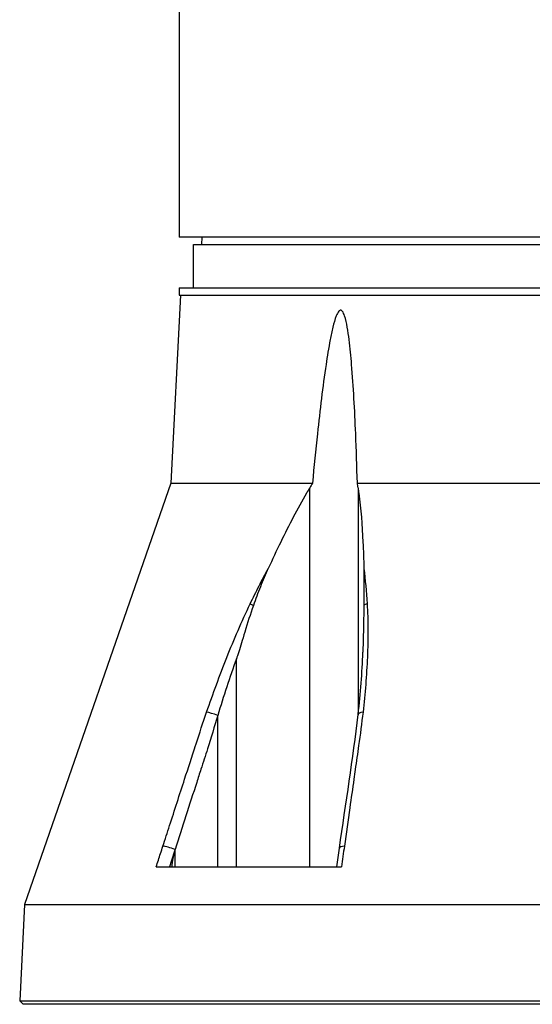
# Model space of a CAD drawing. Header units: millimetres. Extents: x 0 to 5219, y 0 to 2970.
# Tile 153 of 229: x 2695 to 2766, y 741 to 877. Entities that reach past the tile are written whole.
import ezdxf

# ---------------------------------------------------------------- set-up
doc = ezdxf.new("R2010")
doc.units = ezdxf.units.MM
doc.header["$LTSCALE"] = 0.2

# ---------------------------------------------------------------- blocks, each defined once
blk = doc.blocks.new('Blk$A16R1-4W24P')
for p, q in [((-76, 197), (-76, 106)), ((76, 106), (-76, 106)), ((-74, 105), (74, 105)), ((-74, 99), (-74, 105)), ((-72.87, 106), (-72.89, 105)), ((-75.79, 98), (-77.15, 72.03)), ((-76, 99), (76, 99)), ((-76, 99), (-76, 98)), ((-76, 98), (76, 98)), ((-77.15, 72.03), (-97.38, 13.79)), ((-77.15, 72.03), (-57.57, 72.03)), ((-57.95, 19), (-57.95, 71.39)), ((-51.36, 72.03), (0, 72.03)), ((-51.26, 71.39), (-51.26, 40.02)), ((-50.1, 56.68), (-50.1, 56.68)), ((-68.07, 19), (-68.07, 47.76)), ((-70.65, 19), (-70.65, 39.92)), ((-70.65, 39.92), (-70.65, 39.92)), ((-51.26, 35.22), (-51.26, 35.22)), ((-76.56, 19), (-76.56, 21.4)), ((-79.15, 19), (-53.55, 19)), ((-97.38, 13.79), (-98.02, 0.5)), ((-97.38, 13.79), (-20.5, 13.79)), ((-98.02, 0.5), (-97.55, 0)), ((-98.02, 0.5), (98.02, 0.5)), ((97.55, 0), (-97.55, 0)), ((-91.39, 0), (-91.39, 0)), ((-79.42, 0), (-79.42, 0)), ((-58.49, 0), (-58.49, 0)), ((-58.41, 0), (-58.41, 0))]:
    blk.add_line(p, q)
for centre, major_axis, ratio, start_param, end_param in [((-65.04, 54.86), (-1.35, 0.65), 0.052115, 0.606922, 1.057336), ((-49.43, 54.96), (-1.21, -0.17), 0.427905, 5.153147, 5.671042), ((-71.03, 39.88), (-1.42, 0.49), 0.108063, 4.484638, 5.706473), ((-49.77, 39.88), (-1.49, 0.17), 0.323016, 5.32621, 6.283184), ((-77.06, 21.37), (-1.43, 0.46), 0.133958, 4.398396, 5.717837), ((-52.35, 21.37), (-1.49, 0.21), 0.304914, 5.321029, 6.283185)]:
    blk.add_ellipse(centre, major_axis=major_axis, ratio=ratio, start_param=start_param, end_param=end_param)
for points, knots in [([(-51.36, 72.03), (-51.43, 74.33), (-51.5, 76.6), (-51.73, 82.12), (-51.89, 85.32), (-52.24, 89.51), (-52.35, 90.69), (-52.57, 92.43), (-52.65, 93), (-52.85, 94.11), (-52.96, 94.64), (-53.2, 95.36), (-53.3, 95.62), (-53.47, 95.81), (-53.51, 95.85), (-53.59, 95.9), (-53.63, 95.91), (-53.71, 95.91), (-53.75, 95.9), (-53.84, 95.85), (-53.88, 95.81), (-54.06, 95.62), (-54.18, 95.36), (-54.47, 94.64), (-54.61, 94.11), (-54.88, 93), (-55, 92.43), (-55.34, 90.69), (-55.53, 89.51), (-56.15, 85.32), (-56.53, 82.12), (-57.12, 76.6), (-57.35, 74.33), (-57.57, 72.03)], [-10.718087, -10.718087, -10.718087, -10.718087, -10.065889, -10.065889, -9.118131, -9.118131, -8.790101, -8.790101, -8.626085, -8.626085, -8.46207, -8.46207, -8.384853, -8.384853, -8.367475, -8.367475, -8.350096, -8.350096, -8.332718, -8.332718, -8.315339, -8.315339, -8.238122, -8.238122, -8.074107, -8.074107, -7.910092, -7.910092, -7.582061, -7.582061, -6.634304, -6.634304, -5.982106, -5.982106, -5.982106, -5.982106]), ([(-57.95, 71.39), (-58.1, 71.14), (-58.25, 70.89), (-59.64, 68.47), (-60.82, 66.21), (-62.54, 62.68), (-63.11, 61.47), (-63.67, 60.24)], [-6.98839, -6.98839, -6.98839, -6.98839, -6.901908, -6.901908, -6.146186, -6.146186, -5.759883, -5.759883, -5.759883, -5.759883]), ([(-51.26, 71.39), (-51.23, 71.14), (-51.19, 70.89), (-50.88, 68.47), (-50.69, 66.21), (-50.53, 62.68), (-50.49, 61.46), (-50.47, 60.24)], [10.331972, 10.331972, 10.331972, 10.331972, 10.418454, 10.418454, 11.174175, 11.174175, 11.561016, 11.561016, 11.561016, 11.561016]), ([(-66.17, 55.35), (-65.77, 56.18), (-65.36, 57), (-64.95, 57.81), (-64.53, 58.63), (-64.11, 59.44), (-63.67, 60.24)], [0, 0, 0, 0, 0.499876, 0.499876, 0.499876, 1, 1, 1, 1]), ([(-63.67, 60.24), (-64.05, 59.41), (-64.42, 58.55), (-65.1, 56.86), (-65.44, 55.97), (-65.73, 55.11)], [0.0000001, 0.0000001, 0.0000001, 0.0000001, 0.2754495, 0.2754495, 0.548569, 0.548569, 0.548569, 0.548569]), ([(-50.47, 60.24), (-50.45, 59.4), (-50.45, 58.55), (-50.45, 56.86), (-50.45, 55.98), (-50.46, 55.12)], [-0.542815, -0.542815, -0.542815, -0.542815, -0.2712747, -0.2712747, -0.0000024, -0.0000024, -0.0000024, -0.0000024]), ([(-72.19, 40.38), (-71.31, 42.91), (-70.39, 45.43), (-69.39, 47.94), (-68.4, 50.44), (-67.34, 52.92), (-66.17, 55.35)], [0, 0, 0, 0, 0.499739, 0.499739, 0.499739, 1, 1, 1, 1]), ([(-65.73, 55.11), (-66.16, 53.9), (-66.54, 52.69), (-67.26, 50.36), (-67.53, 49.43), (-67.81, 48.54), (-67.87, 48.35), (-67.98, 48.02), (-68.03, 47.89), (-68.07, 47.76)], [0.0000003, 0.0000003, 0.0000003, 0.0000003, 0.3859946, 0.3859946, 0.7222348, 0.7222348, 0.8112859, 0.8112859, 0.8736209, 0.8736209, 0.8736209, 0.8736209]), ([(-50.46, 55.12), (-50.48, 53.95), (-50.5, 52.66), (-50.55, 50.34), (-50.58, 49.45), (-50.6, 48.7), (-50.6, 48.68), (-50.6, 48.65)], [-0.5896878, -0.5896878, -0.5896878, -0.5896878, -0.3346623, -0.3346623, -0.1007953, -0.1007953, -0.0937592, -0.0937592, -0.0937592, -0.0937592]), ([(-50.01, 55.36), (-49.98, 54.78), (-49.95, 54.19), (-49.93, 53.6), (-49.91, 52.99), (-49.9, 52.37), (-49.9, 51.75), (-49.89, 50.5), (-49.92, 49.25), (-49.98, 47.99), (-50.08, 45.47), (-50.29, 42.93), (-50.58, 40.38)], [0, 0, 0, 0, 0.1198668, 0.1198668, 0.1198668, 0.2457072, 0.2457072, 0.2457072, 0.4972778, 0.4972778, 0.4972778, 1, 1, 1, 1]), ([(-68.07, 47.76), (-68.54, 46.45), (-68.98, 45.16), (-69.84, 42.55), (-70.25, 41.24), (-70.65, 39.92)], [0, 0, 0, 0, 0.4170259, 0.4170259, 0.8358361, 0.8358361, 0.8358361, 0.8358361]), ([(-78.23, 21.86), (-77.92, 22.8), (-77.62, 23.74), (-77.31, 24.69), (-76.62, 26.83), (-75.92, 28.98), (-75.23, 31.12), (-74.73, 32.66), (-74.22, 34.21), (-73.72, 35.75), (-73.7, 35.83), (-73.67, 35.92), (-73.64, 36), (-73.17, 37.46), (-72.69, 38.92), (-72.19, 40.38)], [0, 0, 0, 0, 0.152677, 0.152677, 0.152677, 0.499986, 0.499986, 0.499986, 0.749983, 0.749983, 0.749983, 0.763385, 0.763385, 0.763385, 1, 1, 1, 1]), ([(-70.65, 39.92), (-71.12, 38.38), (-71.58, 36.84), (-72.07, 35.3), (-72.37, 34.36), (-72.68, 33.41), (-72.98, 32.47), (-73.18, 31.87), (-73.37, 31.27), (-73.56, 30.67), (-74.56, 27.58), (-75.56, 24.49), (-76.56, 21.4)], [0, 0, 0, 0, 0.2495704, 0.2495704, 0.2495704, 0.4024504, 0.4024504, 0.4024504, 0.4997522, 0.4997522, 0.4997522, 0.9999853, 0.9999853, 0.9999853, 0.9999853]), ([(-50.58, 40.38), (-50.76, 38.84), (-50.97, 37.29), (-51.19, 35.75), (-51.34, 34.65), (-51.5, 33.54), (-51.66, 32.44), (-51.72, 32), (-51.78, 31.56), (-51.84, 31.12), (-52.03, 29.8), (-52.22, 28.47), (-52.4, 27.15), (-52.65, 25.38), (-52.9, 23.62), (-53.15, 21.86)], [0, 0, 0, 0, 0.250019, 0.250019, 0.250019, 0.428779, 0.428779, 0.428779, 0.500005, 0.500005, 0.500005, 0.71439, 0.71439, 0.71439, 1, 1, 1, 1]), ([(-79.15, 19), (-78.96, 19.61), (-78.76, 20.21), (-78.56, 20.82), (-78.45, 21.17), (-78.34, 21.51), (-78.23, 21.86)], [0, 0, 0, 0, 0.637195, 0.637195, 0.637195, 1, 1, 1, 1]), ([(-76.59, 21.31), (-76.63, 21.17), (-76.67, 21.03), (-76.77, 20.61), (-76.81, 20.38), (-76.91, 19.79), (-76.97, 19.37), (-77.02, 19)], [0.000001, 0.000001, 0.000001, 0.000001, 0.0441491, 0.0441491, 0.0912069, 0.0912069, 0.173495, 0.173495, 0.173495, 0.173495]), ([(-76.56, 21.4), (-76.56, 21.39), (-76.57, 21.37), (-76.58, 21.34), (-76.58, 21.32), (-76.59, 21.31)], [0, 0, 0, 0, 0.00568082, 0.00568082, 0.0113713, 0.0113713, 0.0113713, 0.0113713])]:
    blk.add_open_spline(points, degree=3, knots=knots)
for points in [[(-57.57, 72.03), (-57.7, 71.82), (-57.83, 71.61), (-57.95, 71.39)], [(-51.26, 71.39), (-51.29, 71.61), (-51.33, 71.82), (-51.36, 72.03)], [(-50.47, 60.24), (-50.26, 58.64), (-50.12, 57.01), (-50.01, 55.36)], [(-51.25, 40.09), (-50.92, 42.96), (-50.7, 45.83), (-50.6, 48.65)], [(-53.84, 21.58), (-52.96, 27.74), (-51.96, 33.92), (-51.26, 40.06)], [(-53.15, 21.86), (-53.29, 20.91), (-53.42, 19.95), (-53.55, 19)], [(-76.59, 21.31), (-76.84, 20.54), (-77.09, 19.77), (-77.33, 19)], [(-54.21, 19), (-54.08, 19.86), (-53.96, 20.72), (-53.84, 21.58)]]:
    blk.add_open_spline(points, degree=3)

msp = doc.modelspace()

# ---------------------------------------------------------------- block references
msp.add_blockref('Blk$A16R1-4W24P', (2793.105, 740.896))

doc.saveas('drawing.dxf')
